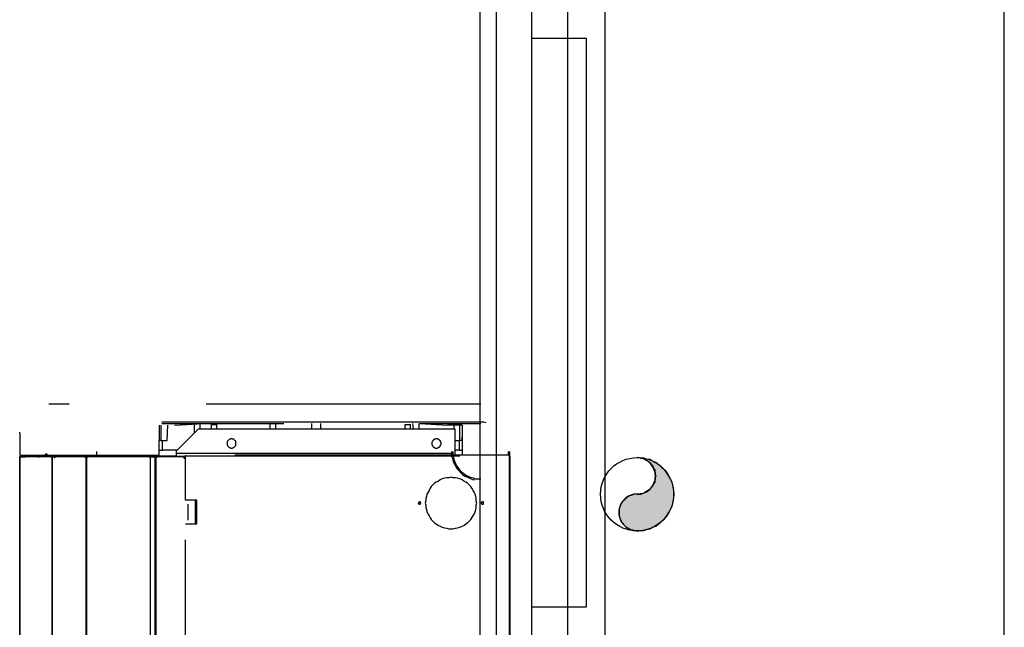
# Model space of a CAD drawing. Header units: millimetres. Extents: x 335 to 739279, y -1 to 84.
# Tile 188 of 244: x 382.03 to 383.83, y 67.17 to 68.28. Entities that reach past the tile are written whole.
import ezdxf

# ---------------------------------------------------------------- set-up
doc = ezdxf.new("R2010")
doc.units = ezdxf.units.MM
doc.header["$MEASUREMENT"] = 0
doc.linetypes.add('Dashed', pattern=[0.75, 0.5, -0.25])

msp = doc.modelspace()

# ---------------------------------------------------------------- hatches: boundary and pattern name
at = {"linetype": 'Continuous'}
msp.add_hatch(color=256, dxfattribs=at).paths.add_polyline_path([(383.1588, 67.4169), (383.1558, 67.4169), (383.1528, 67.4169), (383.1508, 67.4159), (383.1478, 67.4149), (383.1448, 67.4139), (383.1428, 67.4129), (383.1398, 67.4109), (383.1378, 67.4089), (383.1358, 67.4069), (383.1338, 67.4049), (383.1318, 67.4029), (383.1298, 67.3999), (383.1288, 67.3979), (383.1278, 67.3949), (383.1268, 67.3919), (383.1258, 67.3899), (383.1258, 67.3869), (383.1258, 67.3839), (383.1258, 67.3809), (383.1258, 67.3779), (383.1268, 67.3749), (383.1278, 67.3719), (383.1288, 67.3699), (383.1298, 67.3669), (383.1318, 67.3649), (383.1338, 67.3619), (383.1358, 67.3599), (383.1378, 67.3579), (383.1398, 67.3559), (383.1428, 67.3549), (383.1448, 67.3539), (383.1478, 67.3519), (383.1508, 67.3519), (383.1528, 67.3509), (383.1558, 67.3509), (383.1588, 67.3499), (383.1648, 67.3509), (383.1708, 67.3509), (383.1758, 67.3529), (383.1818, 67.3539), (383.1868, 67.3569), (383.1928, 67.3589), (383.1968, 67.3619), (383.2018, 67.3659), (383.2058, 67.3699), (383.2098, 67.3739), (383.2138, 67.3789), (383.2168, 67.3839), (383.2198, 67.3889), (383.2218, 67.3939), (383.2238, 67.3999), (383.2248, 67.4049), (383.2258, 67.4109), (383.2258, 67.4169), (383.2258, 67.4229), (383.2248, 67.4289), (383.2238, 67.4339), (383.2218, 67.4399), (383.2198, 67.4449), (383.2168, 67.4499), (383.2138, 67.4549), (383.2098, 67.4599), (383.2058, 67.4639), (383.2018, 67.4679), (383.1968, 67.4719), (383.1928, 67.4749), (383.1868, 67.4769), (383.1818, 67.4799), (383.1758, 67.4809), (383.1708, 67.4829), (383.1648, 67.4829), (383.1588, 67.4839), (383.1618, 67.4839), (383.1648, 67.4829), (383.1678, 67.4829), (383.1708, 67.4819), (383.1728, 67.4809), (383.1758, 67.4789), (383.1778, 67.4779), (383.1808, 67.4759), (383.1828, 67.4739), (383.1848, 67.4719), (383.1858, 67.4699), (383.1878, 67.4669), (383.1888, 67.4639), (383.1908, 67.4619), (383.1908, 67.4589), (383.1918, 67.4559), (383.1918, 67.4529), (383.1928, 67.4499), (383.1918, 67.4469), (383.1918, 67.4449), (383.1908, 67.4419), (383.1908, 67.4389), (383.1888, 67.4359), (383.1878, 67.4339), (383.1858, 67.4309), (383.1848, 67.4289), (383.1828, 67.4269), (383.1808, 67.4249), (383.1778, 67.4229), (383.1758, 67.4219), (383.1728, 67.4199), (383.1708, 67.4189), (383.1678, 67.4179), (383.1648, 67.4179), (383.1618, 67.4169), (383.1588, 67.4169), (383.1588, 67.4169)])

# ---------------------------------------------------------------- linework, layer by layer
at = {"color": 7}
for p, q in [((382.8728, 45.7409), (382.8728, 77.7009)), ((382.9018, 69.4089), (382.9018, 62.7759)), ((383.0998, 69.4089), (383.0998, 62.7759)), ((383.8278, 62.7759), (383.8278, 69.4089)), ((382.9668, 68.2469), (382.9668, 68.3149)), ((383.0318, 68.3149), (383.0318, 68.2469)), ((383.0318, 68.2469), (382.9668, 68.2469)), ((382.9668, 67.2119), (382.9668, 68.2469)), ((383.0668, 68.2469), (383.0318, 68.2469)), ((383.0318, 68.2469), (383.0318, 67.2119)), ((383.0668, 67.2119), (383.0668, 68.2469)), ((382.9668, 67.1469), (382.9668, 67.2119)), ((382.9668, 67.2119), (383.0318, 67.2119)), ((383.0318, 67.2119), (383.0668, 67.2119)), ((383.0318, 67.2119), (383.0318, 67.1469))]:
    msp.add_line(p, q, dxfattribs=at)
at = {"color": 8, "linetype": 'Dashed'}
for p, q in [((382.8738, 67.5809), (382.0868, 67.5809)), ((382.3388, 67.5479), (382.2928, 67.5479)), ((382.2928, 67.5459), (382.3388, 67.5459)), ((382.3158, 67.5429), (382.3668, 67.5459)), ((382.4198, 67.5479), (382.3388, 67.5479)), ((382.3388, 67.5439), (382.3668, 67.5459)), ((382.3388, 67.5459), (382.4318, 67.5459)), ((382.3518, 67.5449), (382.3518, 67.5279)), ((382.3628, 67.5359), (382.3628, 67.5459)), ((382.3668, 67.5459), (382.4658, 67.5459)), ((382.7618, 67.5479), (382.4198, 67.5479)), ((382.4318, 67.5459), (382.5148, 67.5459)), ((382.4658, 67.5459), (382.5148, 67.5459)), ((382.4898, 67.5459), (382.4898, 67.5359)), ((382.5008, 67.5359), (382.5008, 67.5459)), ((382.5658, 67.5459), (382.5658, 67.5359)), ((382.5818, 67.5459), (382.5818, 67.5359)), ((382.7498, 67.5459), (382.7508, 67.5359)), ((382.8468, 67.5479), (382.7618, 67.5479)), ((382.7618, 67.5359), (382.7618, 67.5459)), ((382.7628, 67.5459), (382.8738, 67.5459)), ((382.7628, 67.5459), (382.8138, 67.5429)), ((382.8678, 67.5479), (382.8468, 67.5479)), ((382.8738, 67.5479), (382.8678, 67.5479)), ((382.8798, 67.5479), (382.8738, 67.5479)), ((382.8838, 67.5469), (382.8798, 67.5479)), ((382.0338, 67.5279), (382.0338, 67.5299)), ((382.0338, 67.5279), (382.0338, 67.4879)), ((382.2878, 67.4879), (382.2888, 67.5429)), ((382.2918, 67.5259), (382.2918, 67.5429)), ((382.3028, 67.5149), (382.3038, 67.5429)), ((382.3158, 67.5429), (382.3388, 67.5439)), ((382.3198, 67.4959), (382.3598, 67.5359)), ((382.3598, 67.5359), (382.8268, 67.5359)), ((382.3828, 67.5439), (382.3828, 67.5359)), ((382.3828, 67.5439), (382.3928, 67.5439)), ((382.3928, 67.5359), (382.3928, 67.5439)), ((382.7358, 67.5439), (382.7358, 67.5359)), ((382.7358, 67.5439), (382.7458, 67.5439)), ((382.7458, 67.5359), (382.7458, 67.5439)), ((382.8398, 67.5429), (382.8138, 67.5429)), ((382.8248, 67.5429), (382.8248, 67.5359)), ((382.8268, 67.5359), (382.8268, 67.4919)), ((382.8358, 67.5259), (382.8358, 67.5429)), ((382.8398, 67.5429), (382.8398, 67.4879)), ((382.2918, 67.5149), (382.2878, 67.5149)), ((382.2918, 67.5149), (382.2918, 67.5259)), ((382.2918, 67.5149), (382.3028, 67.5149)), ((382.2938, 67.4969), (382.2938, 67.5149)), ((382.8268, 67.5149), (382.8358, 67.5149)), ((382.8348, 67.5149), (382.8348, 67.4969)), ((382.8358, 67.5149), (382.8358, 67.5259)), ((382.8398, 67.5149), (382.8358, 67.5149)), ((382.8398, 67.5149), (382.8398, 67.5209)), ((382.1738, 67.4949), (382.1738, 67.4879)), ((382.2878, 67.4969), (382.2938, 67.4969)), ((382.3208, 67.4969), (382.2938, 67.4969)), ((382.3198, 67.4919), (382.3198, 67.4959)), ((382.3198, 67.4919), (382.8268, 67.4919)), ((382.3198, 67.4859), (382.3198, 67.4919)), ((382.8348, 67.4969), (382.8268, 67.4969)), ((382.8268, 67.4919), (382.8268, 67.4879)), ((382.8348, 67.4969), (382.8398, 67.4969)), ((382.9238, 67.4949), (382.9238, 67.4879)), ((382.9268, 67.4879), (382.9268, 67.4949)), ((382.0338, 67.4879), (382.1738, 67.4879)), ((382.0338, 67.4849), (382.0338, 67.4859)), ((382.0428, 67.4859), (382.0338, 67.4859)), ((382.0338, 67.4849), (382.0338, 65.5659)), ((382.0438, 67.4849), (382.0338, 67.4849)), ((382.0338, 65.5659), (382.0338, 67.4849)), ((382.0358, 67.4849), (382.0338, 67.4849)), ((382.0358, 67.4849), (382.0438, 67.4849)), ((382.0408, 67.4879), (382.0408, 67.4859)), ((382.0428, 67.4879), (382.0428, 67.4859)), ((382.0428, 67.4849), (382.0428, 67.4859)), ((382.0428, 67.4859), (382.0448, 67.4859)), ((382.0438, 67.4859), (382.0448, 67.4859)), ((382.0438, 67.4849), (382.0438, 67.4859)), ((382.0898, 67.4849), (382.0438, 67.4849)), ((382.0898, 67.4859), (382.0448, 67.4859)), ((382.0678, 67.4879), (382.0678, 67.4869)), ((382.0678, 67.4869), (382.0688, 67.4869)), ((382.0688, 67.4879), (382.0688, 67.4869)), ((382.0808, 67.4869), (382.0698, 67.4869)), ((382.0808, 67.4869), (382.0808, 67.4879)), ((382.0808, 67.4859), (382.0808, 67.4869)), ((382.0838, 67.4879), (382.0828, 67.4879)), ((382.0828, 67.4869), (382.0828, 67.4879)), ((382.0838, 67.4869), (382.0828, 67.4869)), ((382.0838, 67.4869), (382.0838, 67.4879)), ((382.0898, 67.4859), (382.0898, 67.4849)), ((382.0898, 67.4849), (382.0898, 67.4859)), ((382.0958, 67.4859), (382.0898, 67.4859)), ((382.0928, 67.4849), (382.0898, 67.4849)), ((382.0908, 67.4849), (382.0898, 67.4849)), ((382.0908, 67.4849), (382.0938, 67.4849)), ((382.0928, 67.4849), (382.0928, 65.5659)), ((382.0958, 67.4849), (382.0928, 67.4849)), ((382.0928, 65.5659), (382.0928, 67.4849)), ((382.0938, 67.4849), (382.0958, 67.4849)), ((382.0958, 67.4859), (382.1528, 67.4859)), ((382.0958, 67.4859), (382.0958, 67.4849)), ((382.1528, 67.4849), (382.0958, 67.4849)), ((382.1128, 67.4879), (382.1128, 67.4859)), ((382.1178, 67.4859), (382.1178, 67.4879)), ((382.1208, 67.4859), (382.1208, 67.4879)), ((382.1348, 67.4879), (382.1348, 67.4859)), ((382.1368, 67.4879), (382.1368, 67.4859)), ((382.1508, 67.4879), (382.1508, 67.4859)), ((382.1518, 67.4879), (382.1518, 67.4859)), ((382.1528, 67.4849), (382.1528, 67.4859)), ((382.1558, 67.4859), (382.1528, 67.4859)), ((382.1548, 67.4849), (382.1528, 67.4849)), ((382.1528, 67.4849), (382.1568, 67.4849)), ((382.1548, 67.4879), (382.1548, 67.4869)), ((382.1548, 67.4879), (382.1548, 67.4869)), ((382.1548, 65.5659), (382.1548, 67.4849)), ((382.1548, 67.4849), (382.1558, 67.4849)), ((382.1558, 67.4869), (382.3198, 67.4869)), ((382.1558, 67.4859), (382.1558, 67.4849)), ((382.1558, 67.4849), (382.1558, 65.5659)), ((382.1578, 67.4849), (382.1558, 67.4849)), ((382.1568, 67.4849), (382.1578, 67.4849)), ((382.1578, 67.4859), (382.2698, 67.4859)), ((382.1578, 67.4849), (382.1578, 67.4859)), ((382.2698, 67.4849), (382.1578, 67.4849)), ((382.1738, 67.4879), (382.2878, 67.4879)), ((382.2698, 67.4859), (382.2698, 67.4849)), ((382.2718, 67.4849), (382.2698, 67.4849)), ((382.2698, 67.4849), (382.2788, 67.4849)), ((382.2718, 67.4849), (382.2718, 65.5659)), ((382.2808, 67.4849), (382.2718, 67.4849)), ((382.2788, 67.4849), (382.2858, 67.4849)), ((382.2808, 65.5659), (382.2808, 67.4849)), ((382.2808, 67.4849), (382.2818, 67.4849)), ((382.2818, 67.4849), (382.2818, 65.5659)), ((382.2858, 67.4849), (382.2818, 67.4849)), ((382.2858, 67.4849), (382.2858, 67.4859)), ((382.3338, 67.4859), (382.2858, 67.4859)), ((382.3338, 67.4849), (382.2858, 67.4849)), ((382.3338, 67.4859), (382.3338, 67.4849)), ((382.3338, 67.4819), (382.3338, 67.4849)), ((382.3338, 67.4849), (382.3358, 67.4849)), ((382.3338, 67.4839), (382.3358, 67.4839)), ((382.3338, 67.4839), (382.3358, 67.4839)), ((382.3338, 67.4829), (382.3358, 67.4829)), ((382.3358, 67.4819), (382.3338, 67.4819)), ((382.3358, 67.4869), (382.3358, 67.4879)), ((382.9258, 67.4879), (382.3358, 67.4879)), ((382.3358, 67.4059), (382.3358, 67.4869)), ((382.3358, 67.4869), (382.9258, 67.4869)), ((382.9258, 67.4879), (382.9258, 67.4869)), ((382.9258, 67.4879), (382.9268, 67.4879)), ((382.9258, 67.4869), (382.9258, 65.5669)), ((382.9258, 67.4869), (382.9268, 67.4869)), ((382.9268, 67.4869), (382.9268, 65.5669)), ((382.3568, 67.4059), (382.3358, 67.4059)), ((382.3538, 67.4059), (382.3538, 67.3989)), ((382.3538, 67.4059), (382.3538, 67.3629)), ((382.3568, 67.3989), (382.3568, 67.4059)), ((382.3408, 67.3699), (382.3408, 67.3989)), ((382.3538, 67.3989), (382.3568, 67.3989)), ((382.3568, 67.3699), (382.3568, 67.3989)), ((382.3538, 67.3699), (382.3538, 67.3629)), ((382.3538, 67.3699), (382.3568, 67.3699)), ((382.3568, 67.3629), (382.3568, 67.3699)), ((382.3358, 66.8339), (382.3358, 67.3629)), ((382.3358, 67.3629), (382.3568, 67.3629))]:
    msp.add_line(p, q, dxfattribs=at)
for points in [[(382.4278, 67.5089), (382.4278, 67.5099), (382.4278, 67.5109), (382.4278, 67.5119), (382.4278, 67.5119), (382.4278, 67.5129), (382.4268, 67.5139), (382.4268, 67.5139), (382.4258, 67.5149), (382.4258, 67.5149), (382.4248, 67.5159), (382.4248, 67.5159), (382.4238, 67.5169), (382.4238, 67.5169), (382.4228, 67.5169), (382.4218, 67.5169), (382.4208, 67.5179), (382.4208, 67.5179), (382.4198, 67.5179), (382.4188, 67.5179), (382.4188, 67.5179), (382.4178, 67.5169), (382.4168, 67.5169), (382.4158, 67.5169), (382.4158, 67.5169), (382.4148, 67.5159), (382.4148, 67.5159), (382.4138, 67.5149), (382.4138, 67.5149), (382.4128, 67.5139), (382.4128, 67.5139), (382.4118, 67.5129), (382.4118, 67.5119), (382.4118, 67.5119), (382.4118, 67.5109), (382.4118, 67.5099), (382.4118, 67.5089), (382.4118, 67.5089), (382.4118, 67.5079), (382.4118, 67.5069), (382.4118, 67.5069), (382.4118, 67.5059), (382.4128, 67.5049), (382.4128, 67.5049), (382.4138, 67.5039), (382.4138, 67.5039), (382.4148, 67.5029), (382.4148, 67.5029), (382.4158, 67.5019), (382.4158, 67.5019), (382.4168, 67.5019), (382.4178, 67.5009), (382.4188, 67.5009), (382.4188, 67.5009), (382.4198, 67.5009), (382.4208, 67.5009), (382.4208, 67.5009), (382.4218, 67.5009), (382.4228, 67.5019), (382.4238, 67.5019), (382.4238, 67.5019), (382.4248, 67.5029), (382.4248, 67.5029), (382.4258, 67.5039), (382.4258, 67.5039), (382.4268, 67.5049), (382.4268, 67.5049), (382.4278, 67.5059), (382.4278, 67.5069), (382.4278, 67.5069), (382.4278, 67.5079), (382.4278, 67.5089), (382.4278, 67.5089)], [(382.8018, 67.5089), (382.8018, 67.5099), (382.8018, 67.5109), (382.8008, 67.5119), (382.8008, 67.5119), (382.8008, 67.5129), (382.8008, 67.5139), (382.7998, 67.5139), (382.7998, 67.5149), (382.7988, 67.5149), (382.7988, 67.5159), (382.7978, 67.5159), (382.7968, 67.5169), (382.7968, 67.5169), (382.7958, 67.5169), (382.7948, 67.5169), (382.7948, 67.5179), (382.7938, 67.5179), (382.7928, 67.5179), (382.7928, 67.5179), (382.7918, 67.5179), (382.7908, 67.5169), (382.7898, 67.5169), (382.7898, 67.5169), (382.7888, 67.5169), (382.7888, 67.5159), (382.7878, 67.5159), (382.7868, 67.5149), (382.7868, 67.5149), (382.7868, 67.5139), (382.7858, 67.5139), (382.7858, 67.5129), (382.7848, 67.5119), (382.7848, 67.5119), (382.7848, 67.5109), (382.7848, 67.5099), (382.7848, 67.5089), (382.7848, 67.5089), (382.7848, 67.5079), (382.7848, 67.5069), (382.7848, 67.5069), (382.7858, 67.5059), (382.7858, 67.5049), (382.7868, 67.5049), (382.7868, 67.5039), (382.7868, 67.5039), (382.7878, 67.5029), (382.7888, 67.5029), (382.7888, 67.5019), (382.7898, 67.5019), (382.7898, 67.5019), (382.7908, 67.5009), (382.7918, 67.5009), (382.7928, 67.5009), (382.7928, 67.5009), (382.7938, 67.5009), (382.7948, 67.5009), (382.7948, 67.5009), (382.7958, 67.5019), (382.7968, 67.5019), (382.7968, 67.5019), (382.7978, 67.5029), (382.7988, 67.5029), (382.7988, 67.5039), (382.7998, 67.5039), (382.7998, 67.5049), (382.8008, 67.5049), (382.8008, 67.5059), (382.8008, 67.5069), (382.8008, 67.5069), (382.8018, 67.5079), (382.8018, 67.5089), (382.8018, 67.5089)], [(382.8208, 67.4949), (382.8208, 67.4899), (382.8208, 67.4859), (382.8228, 67.4809), (382.8238, 67.4759), (382.8258, 67.4719), (382.8278, 67.4679), (382.8308, 67.4629), (382.8338, 67.4599), (382.8378, 67.4559), (382.8408, 67.4529), (382.8448, 67.4499), (382.8498, 67.4479), (382.8538, 67.4459), (382.8588, 67.4439), (382.8628, 67.4429)], [(382.8228, 67.4949), (382.8228, 67.4909), (382.8238, 67.4859), (382.8248, 67.4809), (382.8258, 67.4769), (382.8278, 67.4729), (382.8298, 67.4689), (382.8328, 67.4649), (382.8358, 67.4609), (382.8388, 67.4579), (382.8428, 67.4549), (382.8468, 67.4519), (382.8508, 67.4499), (382.8548, 67.4479), (382.8598, 67.4469), (382.8638, 67.4449), (382.8688, 67.4449), (382.8738, 67.4449)], [(382.0348, 67.4849), (382.0348, 67.4859), (382.0348, 67.4859), (382.0348, 67.4859), (382.0348, 67.4859), (382.0348, 67.4859), (382.0348, 67.4859), (382.0348, 67.4859), (382.0348, 67.4859), (382.0348, 67.4859), (382.0348, 67.4859), (382.0348, 67.4859), (382.0348, 67.4859), (382.0348, 67.4859), (382.0348, 67.4859), (382.0348, 67.4859), (382.0348, 67.4859), (382.0338, 67.4859), (382.0338, 67.4859), (382.0338, 67.4859), (382.0338, 67.4859), (382.0338, 67.4859), (382.0338, 67.4859), (382.0338, 67.4859), (382.0338, 67.4859), (382.0338, 67.4859), (382.0338, 67.4859), (382.0338, 67.4859), (382.0338, 67.4859), (382.0338, 67.4859), (382.0338, 67.4859), (382.0338, 67.4859), (382.0338, 67.4859), (382.0338, 67.4859), (382.0338, 67.4859), (382.0338, 67.4859), (382.0338, 67.4849), (382.0338, 67.4849), (382.0338, 67.4849), (382.0338, 67.4849), (382.0338, 67.4849), (382.0338, 67.4849), (382.0338, 67.4849), (382.0338, 67.4849), (382.0338, 67.4849), (382.0338, 67.4849), (382.0338, 67.4849), (382.0338, 67.4849), (382.0338, 67.4849), (382.0338, 67.4849), (382.0338, 67.4849), (382.0338, 67.4849), (382.0338, 67.4849), (382.0338, 67.4849), (382.0338, 67.4849), (382.0338, 67.4849), (382.0348, 67.4849), (382.0348, 67.4849), (382.0348, 67.4849), (382.0348, 67.4849), (382.0348, 67.4849), (382.0348, 67.4849), (382.0348, 67.4849), (382.0348, 67.4849), (382.0348, 67.4849), (382.0348, 67.4849), (382.0348, 67.4849), (382.0348, 67.4849), (382.0348, 67.4849), (382.0348, 67.4849), (382.0348, 67.4849), (382.0348, 67.4849), (382.0348, 67.4849)], [(382.0698, 67.4859), (382.0698, 67.4859), (382.0698, 67.4859), (382.0698, 67.4859), (382.0698, 67.4859), (382.0698, 67.4869), (382.0698, 67.4869), (382.0698, 67.4869), (382.0698, 67.4869), (382.0698, 67.4869), (382.0698, 67.4869), (382.0698, 67.4869), (382.0698, 67.4869), (382.0698, 67.4869), (382.0698, 67.4869), (382.0688, 67.4869), (382.0688, 67.4869), (382.0688, 67.4869), (382.0688, 67.4869), (382.0688, 67.4869), (382.0688, 67.4869), (382.0688, 67.4869), (382.0688, 67.4869), (382.0688, 67.4869), (382.0688, 67.4869), (382.0688, 67.4869), (382.0688, 67.4869), (382.0688, 67.4869), (382.0688, 67.4869), (382.0688, 67.4869), (382.0688, 67.4869), (382.0688, 67.4869), (382.0688, 67.4859), (382.0688, 67.4859), (382.0678, 67.4859), (382.0678, 67.4859), (382.0678, 67.4859), (382.0678, 67.4859), (382.0678, 67.4859), (382.0688, 67.4859), (382.0688, 67.4859), (382.0688, 67.4859), (382.0688, 67.4859), (382.0688, 67.4859), (382.0688, 67.4859), (382.0688, 67.4859), (382.0688, 67.4859), (382.0688, 67.4859), (382.0688, 67.4859), (382.0688, 67.4849), (382.0688, 67.4849), (382.0688, 67.4849), (382.0688, 67.4849), (382.0688, 67.4849), (382.0688, 67.4849), (382.0688, 67.4849), (382.0688, 67.4849), (382.0688, 67.4849), (382.0698, 67.4849), (382.0698, 67.4849), (382.0698, 67.4859), (382.0698, 67.4859), (382.0698, 67.4859), (382.0698, 67.4859), (382.0698, 67.4859), (382.0698, 67.4859), (382.0698, 67.4859), (382.0698, 67.4859), (382.0698, 67.4859), (382.0698, 67.4859), (382.0698, 67.4859), (382.0698, 67.4859), (382.0698, 67.4859)], [(382.0688, 67.4859), (382.0688, 67.4859), (382.0688, 67.4859), (382.0688, 67.4859), (382.0688, 67.4859), (382.0688, 67.4869), (382.0688, 67.4869), (382.0688, 67.4869), (382.0688, 67.4869), (382.0688, 67.4869), (382.0688, 67.4869), (382.0688, 67.4869), (382.0688, 67.4869), (382.0688, 67.4869), (382.0688, 67.4869), (382.0688, 67.4869), (382.0688, 67.4869), (382.0678, 67.4869), (382.0678, 67.4869), (382.0678, 67.4869), (382.0678, 67.4869), (382.0678, 67.4869), (382.0678, 67.4869), (382.0678, 67.4869), (382.0678, 67.4869), (382.0678, 67.4869), (382.0678, 67.4869), (382.0678, 67.4869), (382.0678, 67.4869), (382.0678, 67.4869), (382.0678, 67.4869), (382.0678, 67.4869), (382.0678, 67.4859), (382.0678, 67.4859), (382.0678, 67.4859), (382.0678, 67.4859), (382.0678, 67.4859), (382.0678, 67.4859), (382.0678, 67.4859), (382.0678, 67.4859), (382.0678, 67.4859), (382.0678, 67.4859), (382.0678, 67.4859), (382.0678, 67.4859), (382.0678, 67.4859), (382.0678, 67.4859), (382.0678, 67.4859), (382.0678, 67.4859), (382.0678, 67.4859), (382.0678, 67.4849), (382.0678, 67.4849), (382.0678, 67.4849), (382.0678, 67.4849), (382.0678, 67.4849), (382.0678, 67.4849), (382.0678, 67.4849), (382.0688, 67.4849), (382.0688, 67.4849), (382.0688, 67.4849), (382.0688, 67.4849), (382.0688, 67.4859), (382.0688, 67.4859), (382.0688, 67.4859), (382.0688, 67.4859), (382.0688, 67.4859), (382.0688, 67.4859), (382.0688, 67.4859), (382.0688, 67.4859), (382.0688, 67.4859), (382.0688, 67.4859), (382.0688, 67.4859), (382.0688, 67.4859), (382.0688, 67.4859)], [(382.0838, 67.4879), (382.0838, 67.4879), (382.0838, 67.4879), (382.0838, 67.4889), (382.0838, 67.4889), (382.0838, 67.4889), (382.0838, 67.4889), (382.0838, 67.4889), (382.0838, 67.4889), (382.0838, 67.4889), (382.0838, 67.4899), (382.0828, 67.4899), (382.0828, 67.4899), (382.0828, 67.4899), (382.0828, 67.4899), (382.0828, 67.4899), (382.0828, 67.4899), (382.0818, 67.4899), (382.0818, 67.4899), (382.0818, 67.4899), (382.0818, 67.4899), (382.0818, 67.4899), (382.0808, 67.4899), (382.0808, 67.4899), (382.0808, 67.4899), (382.0808, 67.4899), (382.0808, 67.4899), (382.0808, 67.4889), (382.0808, 67.4889), (382.0798, 67.4889), (382.0798, 67.4889), (382.0798, 67.4889), (382.0798, 67.4889), (382.0798, 67.4889), (382.0798, 67.4879), (382.0798, 67.4879), (382.0798, 67.4879), (382.0798, 67.4879), (382.0798, 67.4879), (382.0798, 67.4869), (382.0798, 67.4869), (382.0798, 67.4869), (382.0798, 67.4869), (382.0798, 67.4869), (382.0808, 67.4869), (382.0808, 67.4859), (382.0808, 67.4859), (382.0808, 67.4859), (382.0808, 67.4859), (382.0808, 67.4859), (382.0808, 67.4859), (382.0818, 67.4859), (382.0818, 67.4859), (382.0818, 67.4859), (382.0818, 67.4859), (382.0818, 67.4859), (382.0828, 67.4859), (382.0828, 67.4859), (382.0828, 67.4859), (382.0828, 67.4859), (382.0828, 67.4859), (382.0828, 67.4859), (382.0838, 67.4859), (382.0838, 67.4859), (382.0838, 67.4869), (382.0838, 67.4869), (382.0838, 67.4869), (382.0838, 67.4869), (382.0838, 67.4869), (382.0838, 67.4869), (382.0838, 67.4879), (382.0838, 67.4879), (382.0838, 67.4879)], [(382.0828, 67.4879), (382.0828, 67.4879), (382.0828, 67.4879), (382.0828, 67.4879), (382.0828, 67.4879), (382.0828, 67.4879), (382.0828, 67.4879), (382.0828, 67.4889), (382.0828, 67.4889), (382.0828, 67.4889), (382.0828, 67.4889), (382.0828, 67.4889), (382.0828, 67.4889), (382.0828, 67.4889), (382.0828, 67.4889), (382.0818, 67.4889), (382.0818, 67.4889), (382.0818, 67.4889), (382.0818, 67.4889), (382.0818, 67.4889), (382.0818, 67.4889), (382.0818, 67.4889), (382.0818, 67.4889), (382.0818, 67.4889), (382.0818, 67.4889), (382.0818, 67.4889), (382.0808, 67.4889), (382.0808, 67.4889), (382.0808, 67.4889), (382.0808, 67.4889), (382.0808, 67.4879), (382.0808, 67.4879), (382.0808, 67.4879), (382.0808, 67.4879), (382.0808, 67.4879), (382.0808, 67.4879), (382.0808, 67.4879), (382.0808, 67.4879), (382.0808, 67.4879), (382.0808, 67.4879), (382.0808, 67.4879), (382.0808, 67.4879), (382.0808, 67.4869), (382.0808, 67.4869), (382.0808, 67.4869), (382.0808, 67.4869), (382.0808, 67.4869), (382.0818, 67.4869), (382.0818, 67.4869), (382.0818, 67.4869), (382.0818, 67.4869), (382.0818, 67.4869), (382.0818, 67.4869), (382.0818, 67.4869), (382.0818, 67.4869), (382.0818, 67.4869), (382.0818, 67.4869), (382.0818, 67.4869), (382.0828, 67.4869), (382.0828, 67.4869), (382.0828, 67.4869), (382.0828, 67.4869), (382.0828, 67.4869), (382.0828, 67.4869), (382.0828, 67.4869), (382.0828, 67.4869), (382.0828, 67.4869), (382.0828, 67.4879), (382.0828, 67.4879), (382.0828, 67.4879), (382.0828, 67.4879), (382.0828, 67.4879), (382.0828, 67.4879)], [(382.0988, 67.4859), (382.0988, 67.4859), (382.0988, 67.4859), (382.0988, 67.4859), (382.0988, 67.4859), (382.0988, 67.4859), (382.0988, 67.4859), (382.0988, 67.4869), (382.0988, 67.4869), (382.0988, 67.4869), (382.0988, 67.4869), (382.0978, 67.4869), (382.0978, 67.4869), (382.0978, 67.4869), (382.0978, 67.4869), (382.0978, 67.4869), (382.0978, 67.4869), (382.0978, 67.4869), (382.0978, 67.4869), (382.0968, 67.4869), (382.0968, 67.4869), (382.0968, 67.4869), (382.0968, 67.4869), (382.0968, 67.4869), (382.0968, 67.4869), (382.0968, 67.4869), (382.0968, 67.4869), (382.0968, 67.4869), (382.0958, 67.4869), (382.0958, 67.4869), (382.0958, 67.4859), (382.0958, 67.4859), (382.0958, 67.4859), (382.0958, 67.4859), (382.0958, 67.4859), (382.0958, 67.4859), (382.0958, 67.4859), (382.0958, 67.4859), (382.0958, 67.4849), (382.0958, 67.4849), (382.0958, 67.4849), (382.0958, 67.4849), (382.0958, 67.4849), (382.0958, 67.4849), (382.0958, 67.4849), (382.0968, 67.4849), (382.0968, 67.4849), (382.0968, 67.4839), (382.0968, 67.4839), (382.0968, 67.4839), (382.0968, 67.4839), (382.0968, 67.4839), (382.0968, 67.4839), (382.0968, 67.4839), (382.0978, 67.4839), (382.0978, 67.4839), (382.0978, 67.4839), (382.0978, 67.4839), (382.0978, 67.4839), (382.0978, 67.4839), (382.0978, 67.4839), (382.0978, 67.4839), (382.0988, 67.4849), (382.0988, 67.4849), (382.0988, 67.4849), (382.0988, 67.4849), (382.0988, 67.4849), (382.0988, 67.4849), (382.0988, 67.4849), (382.0988, 67.4849), (382.0988, 67.4849), (382.0988, 67.4859), (382.0988, 67.4859)], [(382.1558, 67.4859), (382.1558, 67.4859), (382.1558, 67.4859), (382.1558, 67.4859), (382.1558, 67.4859), (382.1558, 67.4859), (382.1558, 67.4859), (382.1558, 67.4869), (382.1558, 67.4869), (382.1548, 67.4869), (382.1548, 67.4869), (382.1548, 67.4869), (382.1548, 67.4869), (382.1548, 67.4869), (382.1548, 67.4869), (382.1548, 67.4869), (382.1548, 67.4869), (382.1548, 67.4869), (382.1538, 67.4869), (382.1538, 67.4869), (382.1538, 67.4869), (382.1538, 67.4869), (382.1538, 67.4869), (382.1538, 67.4869), (382.1538, 67.4869), (382.1538, 67.4869), (382.1528, 67.4869), (382.1528, 67.4869), (382.1528, 67.4869), (382.1528, 67.4869), (382.1528, 67.4859), (382.1528, 67.4859), (382.1528, 67.4859), (382.1528, 67.4859), (382.1528, 67.4859), (382.1528, 67.4859), (382.1528, 67.4859), (382.1528, 67.4859), (382.1528, 67.4849), (382.1528, 67.4849), (382.1528, 67.4849), (382.1528, 67.4849), (382.1528, 67.4849), (382.1528, 67.4849), (382.1528, 67.4849), (382.1528, 67.4849), (382.1528, 67.4849), (382.1538, 67.4839), (382.1538, 67.4839), (382.1538, 67.4839), (382.1538, 67.4839), (382.1538, 67.4839), (382.1538, 67.4839), (382.1538, 67.4839), (382.1538, 67.4839), (382.1548, 67.4839), (382.1548, 67.4839), (382.1548, 67.4839), (382.1548, 67.4839), (382.1548, 67.4839), (382.1548, 67.4839), (382.1548, 67.4839), (382.1548, 67.4849), (382.1548, 67.4849), (382.1558, 67.4849), (382.1558, 67.4849), (382.1558, 67.4849), (382.1558, 67.4849), (382.1558, 67.4849), (382.1558, 67.4849), (382.1558, 67.4849), (382.1558, 67.4859), (382.1558, 67.4859)], [(382.1568, 67.4859), (382.1568, 67.4859), (382.1568, 67.4859), (382.1568, 67.4859), (382.1568, 67.4859), (382.1568, 67.4859), (382.1568, 67.4859), (382.1558, 67.4859), (382.1558, 67.4859), (382.1558, 67.4869), (382.1558, 67.4869), (382.1558, 67.4869), (382.1558, 67.4869), (382.1558, 67.4869), (382.1558, 67.4869), (382.1558, 67.4869), (382.1558, 67.4869), (382.1548, 67.4869), (382.1548, 67.4869), (382.1548, 67.4869), (382.1548, 67.4869), (382.1548, 67.4869), (382.1548, 67.4869), (382.1548, 67.4869), (382.1548, 67.4869), (382.1548, 67.4869), (382.1538, 67.4869), (382.1538, 67.4869), (382.1538, 67.4859), (382.1538, 67.4859), (382.1538, 67.4859), (382.1538, 67.4859), (382.1538, 67.4859), (382.1538, 67.4859), (382.1538, 67.4859), (382.1538, 67.4859), (382.1538, 67.4859), (382.1538, 67.4859), (382.1538, 67.4849), (382.1538, 67.4849), (382.1538, 67.4849), (382.1538, 67.4849), (382.1538, 67.4849), (382.1538, 67.4849), (382.1538, 67.4849), (382.1538, 67.4849), (382.1538, 67.4849), (382.1548, 67.4849), (382.1548, 67.4839), (382.1548, 67.4839), (382.1548, 67.4839), (382.1548, 67.4839), (382.1548, 67.4839), (382.1548, 67.4839), (382.1548, 67.4839), (382.1548, 67.4839), (382.1558, 67.4839), (382.1558, 67.4839), (382.1558, 67.4839), (382.1558, 67.4839), (382.1558, 67.4839), (382.1558, 67.4849), (382.1558, 67.4849), (382.1558, 67.4849), (382.1558, 67.4849), (382.1558, 67.4849), (382.1568, 67.4849), (382.1568, 67.4849), (382.1568, 67.4849), (382.1568, 67.4849), (382.1568, 67.4849), (382.1568, 67.4859), (382.1568, 67.4859)], [(382.1558, 67.4859), (382.1558, 67.4859), (382.1558, 67.4859), (382.1558, 67.4859), (382.1558, 67.4859), (382.1558, 67.4859), (382.1558, 67.4859), (382.1558, 67.4859), (382.1558, 67.4859), (382.1558, 67.4869), (382.1558, 67.4869), (382.1558, 67.4869), (382.1558, 67.4869), (382.1558, 67.4869), (382.1548, 67.4869), (382.1548, 67.4869), (382.1548, 67.4869), (382.1548, 67.4869), (382.1548, 67.4869), (382.1548, 67.4869), (382.1548, 67.4869), (382.1548, 67.4869), (382.1548, 67.4869), (382.1538, 67.4869), (382.1538, 67.4869), (382.1538, 67.4869), (382.1538, 67.4869), (382.1538, 67.4869), (382.1538, 67.4859), (382.1538, 67.4859), (382.1538, 67.4859), (382.1538, 67.4859), (382.1538, 67.4859), (382.1538, 67.4859), (382.1538, 67.4859), (382.1538, 67.4859), (382.1538, 67.4859), (382.1538, 67.4859), (382.1538, 67.4849), (382.1538, 67.4849), (382.1538, 67.4849), (382.1538, 67.4849), (382.1538, 67.4849), (382.1538, 67.4849), (382.1538, 67.4849), (382.1538, 67.4849), (382.1538, 67.4849), (382.1538, 67.4849), (382.1538, 67.4839), (382.1538, 67.4839), (382.1548, 67.4839), (382.1548, 67.4839), (382.1548, 67.4839), (382.1548, 67.4839), (382.1548, 67.4839), (382.1548, 67.4839), (382.1548, 67.4839), (382.1548, 67.4839), (382.1548, 67.4839), (382.1558, 67.4839), (382.1558, 67.4839), (382.1558, 67.4849), (382.1558, 67.4849), (382.1558, 67.4849), (382.1558, 67.4849), (382.1558, 67.4849), (382.1558, 67.4849), (382.1558, 67.4849), (382.1558, 67.4849), (382.1558, 67.4849), (382.1558, 67.4849), (382.1558, 67.4859), (382.1558, 67.4859)], [(382.8668, 67.4009), (382.8658, 67.4049), (382.8658, 67.4089), (382.8648, 67.4129), (382.8638, 67.4169), (382.8618, 67.4209), (382.8598, 67.4239), (382.8578, 67.4279), (382.8558, 67.4309), (382.8528, 67.4339), (382.8498, 67.4369), (382.8468, 67.4389), (382.8428, 67.4409), (382.8398, 67.4429), (382.8358, 67.4449), (382.8318, 67.4459), (382.8278, 67.4469), (382.8238, 67.4469), (382.8198, 67.4479), (382.8158, 67.4469), (382.8118, 67.4469), (382.8078, 67.4459), (382.8038, 67.4449), (382.7998, 67.4429), (382.7968, 67.4409), (382.7928, 67.4389), (382.7898, 67.4369), (382.7868, 67.4339), (382.7838, 67.4309), (382.7818, 67.4279), (382.7798, 67.4239), (382.7778, 67.4209), (382.7758, 67.4169), (382.7748, 67.4129), (382.7738, 67.4089), (382.7738, 67.4049), (382.7728, 67.4009), (382.7738, 67.3969), (382.7738, 67.3929), (382.7748, 67.3889), (382.7758, 67.3849), (382.7778, 67.3809), (382.7798, 67.3779), (382.7818, 67.3739), (382.7838, 67.3709), (382.7868, 67.3679), (382.7898, 67.3649), (382.7928, 67.3629), (382.7968, 67.3599), (382.7998, 67.3589), (382.8038, 67.3569), (382.8078, 67.3559), (382.8118, 67.3549), (382.8158, 67.3539), (382.8198, 67.3539), (382.8238, 67.3539), (382.8278, 67.3549), (382.8318, 67.3559), (382.8358, 67.3569), (382.8398, 67.3589), (382.8428, 67.3599), (382.8468, 67.3629), (382.8498, 67.3649), (382.8528, 67.3679), (382.8558, 67.3709), (382.8578, 67.3739), (382.8598, 67.3779), (382.8618, 67.3809), (382.8638, 67.3849), (382.8648, 67.3889), (382.8658, 67.3929), (382.8658, 67.3969), (382.8668, 67.4009)], [(382.7648, 67.4009), (382.7648, 67.4009), (382.7648, 67.4009), (382.7648, 67.4009), (382.7648, 67.4019), (382.7648, 67.4019), (382.7648, 67.4019), (382.7638, 67.4019), (382.7638, 67.4019), (382.7638, 67.4019), (382.7638, 67.4029), (382.7638, 67.4029), (382.7638, 67.4029), (382.7638, 67.4029), (382.7628, 67.4029), (382.7628, 67.4029), (382.7628, 67.4029), (382.7628, 67.4029), (382.7628, 67.4029), (382.7618, 67.4029), (382.7618, 67.4029), (382.7618, 67.4029), (382.7618, 67.4029), (382.7618, 67.4029), (382.7618, 67.4029), (382.7608, 67.4029), (382.7608, 67.4029), (382.7608, 67.4019), (382.7608, 67.4019), (382.7608, 67.4019), (382.7608, 67.4019), (382.7608, 67.4019), (382.7608, 67.4019), (382.7608, 67.4009), (382.7598, 67.4009), (382.7598, 67.4009), (382.7598, 67.4009), (382.7598, 67.4009), (382.7598, 67.3999), (382.7608, 67.3999), (382.7608, 67.3999), (382.7608, 67.3999), (382.7608, 67.3999), (382.7608, 67.3999), (382.7608, 67.3989), (382.7608, 67.3989), (382.7608, 67.3989), (382.7608, 67.3989), (382.7618, 67.3989), (382.7618, 67.3989), (382.7618, 67.3989), (382.7618, 67.3989), (382.7618, 67.3989), (382.7618, 67.3989), (382.7628, 67.3989), (382.7628, 67.3989), (382.7628, 67.3989), (382.7628, 67.3989), (382.7628, 67.3989), (382.7638, 67.3989), (382.7638, 67.3989), (382.7638, 67.3989), (382.7638, 67.3989), (382.7638, 67.3989), (382.7638, 67.3989), (382.7638, 67.3999), (382.7648, 67.3999), (382.7648, 67.3999), (382.7648, 67.3999), (382.7648, 67.3999), (382.7648, 67.3999), (382.7648, 67.4009), (382.7648, 67.4009)], [(382.8798, 67.4009), (382.8798, 67.4009), (382.8788, 67.4009), (382.8788, 67.4009), (382.8788, 67.4019), (382.8788, 67.4019), (382.8788, 67.4019), (382.8788, 67.4019), (382.8788, 67.4019), (382.8788, 67.4019), (382.8788, 67.4029), (382.8788, 67.4029), (382.8778, 67.4029), (382.8778, 67.4029), (382.8778, 67.4029), (382.8778, 67.4029), (382.8778, 67.4029), (382.8778, 67.4029), (382.8768, 67.4029), (382.8768, 67.4029), (382.8768, 67.4029), (382.8768, 67.4029), (382.8768, 67.4029), (382.8758, 67.4029), (382.8758, 67.4029), (382.8758, 67.4029), (382.8758, 67.4029), (382.8758, 67.4019), (382.8758, 67.4019), (382.8758, 67.4019), (382.8748, 67.4019), (382.8748, 67.4019), (382.8748, 67.4019), (382.8748, 67.4009), (382.8748, 67.4009), (382.8748, 67.4009), (382.8748, 67.4009), (382.8748, 67.4009), (382.8748, 67.3999), (382.8748, 67.3999), (382.8748, 67.3999), (382.8748, 67.3999), (382.8748, 67.3999), (382.8758, 67.3999), (382.8758, 67.3989), (382.8758, 67.3989), (382.8758, 67.3989), (382.8758, 67.3989), (382.8758, 67.3989), (382.8758, 67.3989), (382.8768, 67.3989), (382.8768, 67.3989), (382.8768, 67.3989), (382.8768, 67.3989), (382.8768, 67.3989), (382.8778, 67.3989), (382.8778, 67.3989), (382.8778, 67.3989), (382.8778, 67.3989), (382.8778, 67.3989), (382.8778, 67.3989), (382.8788, 67.3989), (382.8788, 67.3989), (382.8788, 67.3989), (382.8788, 67.3989), (382.8788, 67.3999), (382.8788, 67.3999), (382.8788, 67.3999), (382.8788, 67.3999), (382.8788, 67.3999), (382.8788, 67.3999), (382.8798, 67.4009), (382.8798, 67.4009)]]:
    msp.add_lwpolyline(points, dxfattribs=at)
msp.add_lwpolyline([(383.1588, 67.4169), (383.1558, 67.4169), (383.1528, 67.4169), (383.1508, 67.4159), (383.1478, 67.4149), (383.1448, 67.4139), (383.1428, 67.4129), (383.1398, 67.4109), (383.1378, 67.4089), (383.1358, 67.4069), (383.1338, 67.4049), (383.1318, 67.4029), (383.1298, 67.3999), (383.1288, 67.3979), (383.1278, 67.3949), (383.1268, 67.3919), (383.1258, 67.3899), (383.1258, 67.3869), (383.1258, 67.3839), (383.1258, 67.3809), (383.1258, 67.3779), (383.1268, 67.3749), (383.1278, 67.3719), (383.1288, 67.3699), (383.1298, 67.3669), (383.1318, 67.3649), (383.1338, 67.3619), (383.1358, 67.3599), (383.1378, 67.3579), (383.1398, 67.3559), (383.1428, 67.3549), (383.1448, 67.3539), (383.1478, 67.3519), (383.1508, 67.3519), (383.1528, 67.3509), (383.1558, 67.3509), (383.1588, 67.3499), (383.1648, 67.3509), (383.1708, 67.3509), (383.1758, 67.3529), (383.1818, 67.3539), (383.1868, 67.3569), (383.1928, 67.3589), (383.1968, 67.3619), (383.2018, 67.3659), (383.2058, 67.3699), (383.2098, 67.3739), (383.2138, 67.3789), (383.2168, 67.3839), (383.2198, 67.3889), (383.2218, 67.3939), (383.2238, 67.3999), (383.2248, 67.4049), (383.2258, 67.4109), (383.2258, 67.4169), (383.2258, 67.4229), (383.2248, 67.4289), (383.2238, 67.4339), (383.2218, 67.4399), (383.2198, 67.4449), (383.2168, 67.4499), (383.2138, 67.4549), (383.2098, 67.4599), (383.2058, 67.4639), (383.2018, 67.4679), (383.1968, 67.4719), (383.1928, 67.4749), (383.1868, 67.4769), (383.1818, 67.4799), (383.1758, 67.4809), (383.1708, 67.4829), (383.1648, 67.4829), (383.1588, 67.4839), (383.1618, 67.4839), (383.1648, 67.4829), (383.1678, 67.4829), (383.1708, 67.4819), (383.1728, 67.4809), (383.1758, 67.4789), (383.1778, 67.4779), (383.1808, 67.4759), (383.1828, 67.4739), (383.1848, 67.4719), (383.1858, 67.4699), (383.1878, 67.4669), (383.1888, 67.4639), (383.1908, 67.4619), (383.1908, 67.4589), (383.1918, 67.4559), (383.1918, 67.4529), (383.1928, 67.4499), (383.1918, 67.4469), (383.1918, 67.4449), (383.1908, 67.4419), (383.1908, 67.4389), (383.1888, 67.4359), (383.1878, 67.4339), (383.1858, 67.4309), (383.1848, 67.4289), (383.1828, 67.4269), (383.1808, 67.4249), (383.1778, 67.4229), (383.1758, 67.4219), (383.1728, 67.4199), (383.1708, 67.4189), (383.1678, 67.4179), (383.1648, 67.4179), (383.1618, 67.4169), (383.1588, 67.4169), (383.1588, 67.4169)], close=True, dxfattribs=at)
msp.add_circle((383.1588, 67.4169), 0.0667, dxfattribs=at)
for centre, start, end in [((383.1588, 67.4499), 270, 90), ((383.1588, 67.3839), 90, 270)]:
    msp.add_arc(centre, 0.0333, start, end, dxfattribs=at)

doc.saveas('drawing.dxf')
